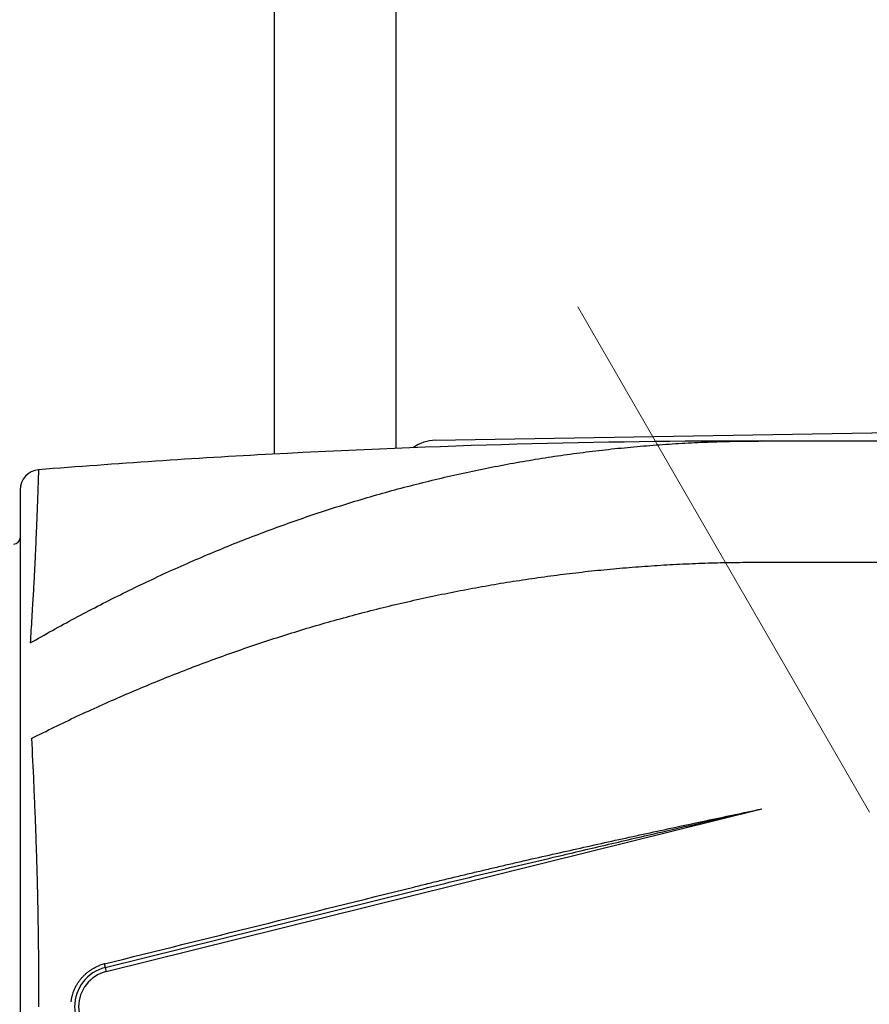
# Model space of a CAD drawing. Header units: millimetres. Extents: x 0 to 1071, y 0 to 742.
# Tile 22 of 127: x 470 to 491, y 225 to 250. Entities that reach past the tile are written whole.
import ezdxf

# ---------------------------------------------------------------- set-up
doc = ezdxf.new("R2010")
doc.units = ezdxf.units.MM
doc.header["$LTSCALE"] = 0.454724
doc.linetypes.add('CENTER', pattern=[50.8, 31.75, -6.35, 6.35, -6.35])
doc.layers.add('NoLayerName_001', color=7, linetype='Continuous')

# ---------------------------------------------------------------- blocks, each defined once
blk = doc.blocks.new('DIM_0003')
at = {"color": 3, "linetype": 'Continuous', "lineweight": 13}
blk.add_arc((59.306, 51.361), 59.306, 300, 210, dxfattribs=at)

msp = doc.modelspace()

# ---------------------------------------------------------------- linework, layer by layer
at = {"layer": 'NoLayerName_001', "color": 7, "linetype": 'Continuous', "lineweight": 25}
for p, q in [((479.602, 287.1334), (479.602, 238.9167)), ((476.602, 238.7758), (476.602, 269.5988)), ((480.5847, 239.1157), (507.5847, 239.5812))]:
    msp.add_line(p, q, dxfattribs=at)
at = {"layer": 'NoLayerName_001', "color": 4, "linetype": 'CENTER', "lineweight": 13}
msp.add_line((484.102, 242.4193), (525.7839, 170.224), dxfattribs=at)
at = {"layer": 'NoLayerName_001', "color": 60, "linetype": 'Continuous', "lineweight": 25}
for p, q in [((488.652, 239.0988), (494.152, 239.0988)), ((470.302, 237.8876), (470.302, 212.31)), ((488.652, 236.0988), (494.152, 236.0988)), ((472.4352, 225.9723), (488.652, 229.9957)), ((472.4112, 226.0693), (480.065, 227.9683)), ((472.4112, 226.0693), (472.4352, 225.9723))]:
    msp.add_line(p, q, dxfattribs=at)
for centre, radius, start, end in [((488.6531, 14.2523), 224.8466, 90.00028, 93.086777), ((488.6526, 14.2833), 224.8156, 93.087091, 94.564328), ((470.802, 237.8876), 0.5, 94.56427, 179.99966), ((470.152, 236.6988), 0.15, 270, 360), ((472.6617, 225.087), 1.1069, 104.53948, 110.2742), ((472.6594, 225.0953), 1.0983, 103.93692, 104.53324), ((472.652, 225.0988), 1, 103.93401, 256.06599), ((472.652, 225.0988), 0.9, 103.93401, 256.06599)]:
    msp.add_arc(centre, radius, start, end, dxfattribs=at)
at = {"layer": 'NoLayerName_001', "color": 7, "linetype": 'Continuous', "lineweight": 25}
msp.add_arc((480.602, 238.1159), 1, 90.98776, 125.16326, dxfattribs=at)
at = {"layer": 'NoLayerName_001', "color": 60, "linetype": 'Continuous', "lineweight": 25}
for points, knots in [([(470.5529, 234.1011), (470.7365, 234.2049), (471.1027, 234.4146), (471.6588, 234.7171), (472.2191, 235.012), (472.784, 235.298), (473.3535, 235.5751), (473.9273, 235.843), (474.5055, 236.1015), (475.0879, 236.3504), (475.6743, 236.5895), (476.2647, 236.8186), (476.8589, 237.0375), (477.4568, 237.2462), (478.0582, 237.4443), (478.663, 237.6318), (479.2711, 237.8086), (479.8822, 237.9743), (480.4963, 238.1289), (481.113, 238.2724), (481.7323, 238.4046), (482.354, 238.5256), (482.9777, 238.6351), (483.6035, 238.7331), (484.2309, 238.8195), (484.8599, 238.8943), (485.4902, 238.9575), (486.1215, 239.0091), (486.7536, 239.0494), (487.3862, 239.0777), (488.019, 239.096), (488.441, 239.097), (488.652, 239.0989)], [0, 0, 0, 0, 0.6328659, 1.2658887, 1.8990246, 2.5322366, 3.1654947, 3.7987762, 4.432066, 5.0653567, 5.6986424, 6.3319104, 6.9651522, 7.5983642, 8.2315487, 8.8647138, 9.4978736, 10.1310465, 10.7642384, 11.3974483, 12.0306772, 12.663928, 13.2972058, 13.9305185, 14.563876, 15.1972737, 15.8306811, 16.4640634, 17.0973826, 17.7305983, 18.363668, 18.9965471, 18.9965471, 18.9965471, 18.9965471]), ([(470.7622, 238.386), (470.7609, 238.36), (470.7582, 238.3081), (470.7548, 238.2302), (470.7494, 238.1003), (470.7352, 237.7105), (470.7198, 237.2687), (470.7023, 236.8271), (470.6925, 236.5932), (470.6833, 236.3854), (470.6748, 236.2036), (470.6673, 236.0478), (470.6594, 235.892), (470.6499, 235.7102), (470.6386, 235.5025), (470.6253, 235.2689), (470.6099, 235.0093), (470.586, 234.62), (470.566, 234.3087), (470.5529, 234.1011)], [0, 0, 0, 0, 0.0780048, 0.1560083, 0.2340118, 0.4680263, 1.3260722, 1.5600851, 1.7940981, 2.0281115, 2.1841205, 2.3401295, 2.4961384, 2.6521472, 2.8861607, 3.1201743, 3.3541877, 3.6662048, 4.290239, 4.290239, 4.290239, 4.290239]), ([(470.587, 231.741), (470.7738, 231.8332), (471.1465, 232.0196), (471.7112, 232.2878), (472.2793, 232.5489), (472.8512, 232.8015), (473.4268, 233.0459), (474.006, 233.2817), (474.5886, 233.5089), (475.1746, 233.7272), (475.7638, 233.9366), (476.3562, 234.1369), (476.9516, 234.3279), (477.5498, 234.5097), (478.1509, 234.6821), (478.7545, 234.8449), (479.3607, 234.998), (479.9693, 235.1414), (480.5801, 235.275), (481.193, 235.3987), (481.8078, 235.5125), (482.4245, 235.6164), (483.0427, 235.7102), (483.6624, 235.7939), (484.2835, 235.8675), (484.9056, 235.931), (485.5288, 235.9844), (486.1526, 236.0277), (486.7771, 236.061), (487.4019, 236.0839), (488.0269, 236.0981), (488.4436, 236.0978), (488.652, 236.0988)], [0, 0, 0, 0, 0.6249703, 1.2500689, 1.8752622, 2.5005207, 3.1258196, 3.7511387, 4.3764629, 5.001782, 5.627089, 6.2523774, 6.8776434, 7.5028865, 8.1281093, 8.753318, 9.378522, 10.0037334, 10.6289565, 11.2541929, 11.8794448, 12.5047152, 13.1300085, 13.7553302, 14.3806865, 15.0060718, 15.6314622, 16.2568311, 16.8821495, 17.5073869, 18.132511, 18.7574882, 18.7574882, 18.7574882, 18.7574882]), ([(470.587, 231.741), (470.604, 231.3722), (470.6285, 230.8559), (470.6573, 230.192), (470.6752, 229.7493), (470.689, 229.3804), (470.6992, 229.0852), (470.7064, 228.8639), (470.7132, 228.6424), (470.7195, 228.421), (470.7254, 228.1996), (470.7308, 227.9782), (470.7357, 227.7567), (470.7402, 227.5352), (470.7443, 227.3138), (470.7479, 227.0923), (470.751, 226.8708), (470.7538, 226.6493), (470.7569, 226.354), (470.7598, 225.9848), (470.7619, 225.5418), (470.762, 225.2464), (470.7622, 225.0988)], [0, 0, 0, 0, 1.1075364, 1.5505513, 1.9935685, 2.4365865, 2.6580954, 2.879604, 3.1011126, 3.3226212, 3.5441301, 3.7656392, 3.9871486, 4.2086582, 4.4301678, 4.6516775, 4.8731871, 5.0946964, 5.3162054, 5.7592233, 6.2022407, 6.6452564, 6.6452564, 6.6452564, 6.6452564]), ([(480.0457, 228.0631), (480.1599, 228.0913), (480.3882, 228.148), (480.731, 228.2316), (481.074, 228.3145), (481.4171, 228.3964), (481.7605, 228.4776), (482.1041, 228.5581), (482.4478, 228.6379), (482.9062, 228.7434), (483.4797, 228.8739), (484.1682, 229.0282), (484.8573, 229.1807), (485.5466, 229.3316), (486.3513, 229.5059), (487.3862, 229.7279), (488.1918, 229.8981), (488.652, 229.9957)], [0, 0, 0, 0, 0.3528399, 0.705681, 1.0585236, 1.4113676, 1.7642124, 2.117057, 2.4699003, 2.8227422, 3.5284237, 4.2341042, 4.9397838, 5.645464, 6.351146, 7.4096723, 8.8210381, 8.8210381, 8.8210381, 8.8210381]), ([(480.065, 227.9683), (480.3506, 228.0386), (480.9215, 228.18), (481.779, 228.388), (482.6369, 228.5941), (483.6384, 228.8321), (484.7836, 229.1013), (486.3591, 229.4681), (487.6487, 229.7654), (488.5086, 229.9628), (488.652, 229.9957)], [0, 0, 0, 0, 0.8823147, 1.7646323, 2.6469542, 3.5292791, 4.8527637, 6.176239, 8.3820249, 8.8231823, 8.8231823, 8.8231823, 8.8231823]), ([(471.5667, 225.2226), (471.5684, 225.2359), (471.5716, 225.2625), (471.5786, 225.3022), (471.5868, 225.3416), (471.5966, 225.3808), (471.6078, 225.4196), (471.6204, 225.4579), (471.6344, 225.4958), (471.6498, 225.5331), (471.6666, 225.5698), (471.6847, 225.6058), (471.7042, 225.6412), (471.7249, 225.6758), (471.7469, 225.7096), (471.7701, 225.7426), (471.7945, 225.7747), (471.82, 225.8058), (471.8467, 225.836), (471.8745, 225.8653), (471.9034, 225.8935), (471.9332, 225.9206), (471.964, 225.9466), (471.9958, 225.9715), (472.0285, 225.9952), (472.062, 226.0176), (472.0963, 226.0389), (472.1314, 226.0589), (472.1672, 226.0776), (472.2036, 226.0949), (472.2405, 226.111), (472.2656, 226.1204), (472.2781, 226.1253)], [0, 0, 0, 0, 0.0402234, 0.0804967, 0.1208099, 0.1611526, 0.2015142, 0.241884, 0.282252, 0.3226091, 0.3629528, 0.4032858, 0.4436107, 0.4839292, 0.5242427, 0.5645525, 0.6048599, 0.6451666, 0.6854749, 0.7257866, 0.7661034, 0.8064267, 0.8467582, 0.8870997, 0.9274533, 0.9678166, 1.008181, 1.0485372, 1.0888751, 1.1291847, 1.1694556, 1.2096783, 1.2096783, 1.2096783, 1.2096783]), ([(472.4112, 226.0693), (472.4114, 226.07), (472.4121, 226.0713), (472.4118, 226.0735), (472.4118, 226.0756), (472.4117, 226.0775), (472.4115, 226.0795), (472.4112, 226.0816), (472.4109, 226.0837), (472.4106, 226.0858), (472.4103, 226.0879), (472.41, 226.09), (472.4096, 226.092), (472.4093, 226.0941), (472.4089, 226.0961), (472.4086, 226.0981), (472.4082, 226.1002), (472.4078, 226.1022), (472.4074, 226.1043), (472.407, 226.1063), (472.4066, 226.1084), (472.4062, 226.1104), (472.4058, 226.1125), (472.4054, 226.1145), (472.405, 226.1166), (472.4046, 226.1186), (472.4041, 226.1206), (472.4037, 226.1227), (472.4031, 226.1254), (472.4024, 226.1288), (472.4015, 226.1328), (472.4006, 226.1369), (472.3997, 226.141), (472.3987, 226.145), (472.3978, 226.1491), (472.3968, 226.1532), (472.3958, 226.1572), (472.3952, 226.1599), (472.3949, 226.1613)], [0, 0, 0, 0, 0.002076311, 0.004375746, 0.006352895, 0.008285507, 0.010315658, 0.01241733, 0.014553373, 0.016686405, 0.018795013, 0.020883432, 0.022958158, 0.025025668, 0.027092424, 0.029164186, 0.031241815, 0.033324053, 0.035409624, 0.037497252, 0.039585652, 0.041673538, 0.043759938, 0.045844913, 0.047928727, 0.050011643, 0.052093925, 0.054175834, 0.05625763, 0.060421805, 0.064587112, 0.068753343, 0.072920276, 0.077087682, 0.081255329, 0.085422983, 0.089590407, 0.093757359, 0.093757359, 0.093757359, 0.093757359])]:
    msp.add_open_spline(points, degree=3, knots=knots, dxfattribs=at)
msp.add_open_spline([(472.3949, 226.1613), (473.67, 226.4782), (476.2203, 227.1122), (478.7706, 227.7461), (480.0457, 228.0631)], degree=3, dxfattribs=at)

# ---------------------------------------------------------------- block references
at = {"layer": 'NoLayerName_001', "color": 3, "linetype": 'Continuous', "lineweight": 13}
msp.add_blockref('DIM_0003', (434.796, 173.7383), dxfattribs=at)

doc.saveas('drawing.dxf')
